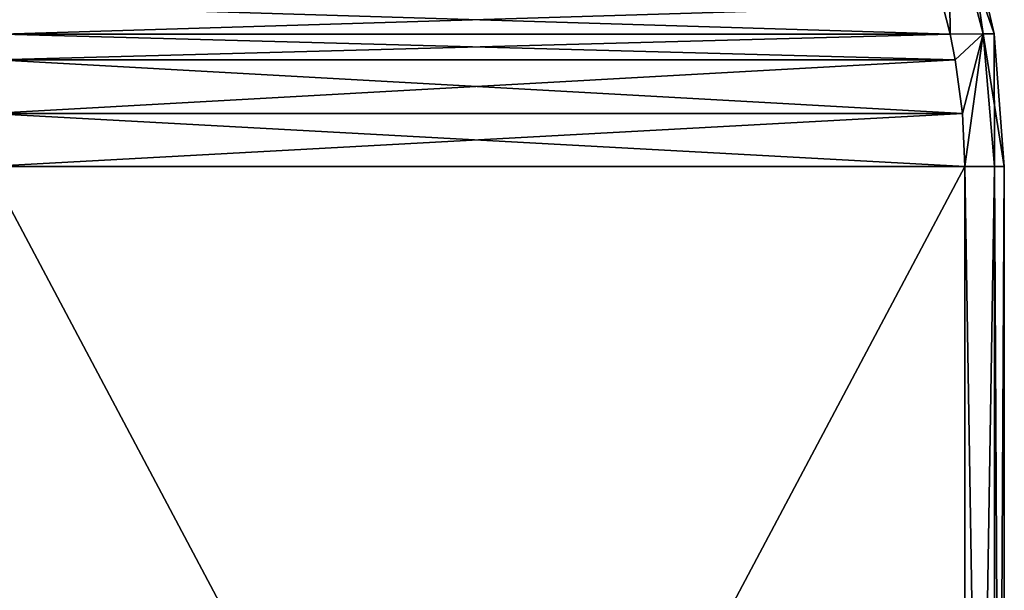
# Model space of a CAD drawing. Header units: metres. Extents: x -71 to 30, y -21 to 69.
# Tile 103 of 111: x 10.39 to 16, y 44.33 to 47.58. Entities that reach past the tile are written whole.
import ezdxf

# ---------------------------------------------------------------- set-up
doc = ezdxf.new("R2010")
doc.units = ezdxf.units.M
doc.layers.add('solid_DUSCHE_AUFPUTZ_EU_ASM_SW0003', color=7, linetype='CONTINUOUS')

msp = doc.modelspace()

# ---------------------------------------------------------------- linework, layer by layer
at = {"layer": 'solid_DUSCHE_AUFPUTZ_EU_ASM_SW0003'}
for points in [[(15.691005, 47.497562, 9.677618), (15.649897, 47.661102, 9.606417), (15.684162, 48.239342, 10.84674)], [(15.691005, 47.497562, -140.322388), (15.649897, 47.661102, -140.393585), (15.684162, 48.239342, -139.153259)], [(15.684162, 48.239342, 14.15326), (15.649898, 47.661098, 15.393581), (15.691005, 47.497562, 15.322382)], [(15.684162, 48.239342, -135.846741), (15.649898, 47.661098, -134.606415), (15.691005, 47.497562, -134.677612)], [(15.879247, 47.498714, 11.079434), (15.684162, 48.239342, 10.84674), (15.771056, 48.239342, 12.5)], [(15.879247, 47.498714, 11.079434), (15.691005, 47.497562, 9.677618), (15.684162, 48.239342, 10.84674)], [(15.684162, 48.239342, 14.15326), (15.942662, 47.498714, 12.5), (15.771056, 48.239342, 12.5)], [(15.684162, 48.239342, 14.15326), (15.879247, 47.498714, 13.920566), (15.942662, 47.498714, 12.5)], [(15.684162, 48.239342, 14.15326), (15.691005, 47.497562, 15.322382), (15.879247, 47.498714, 13.920566)], [(15.879247, 47.498714, -138.920563), (15.684162, 48.239342, -139.153259), (15.771056, 48.239342, -137.5)], [(15.879247, 47.498714, -138.920563), (15.691005, 47.497562, -140.322388), (15.684162, 48.239342, -139.153259)], [(15.684162, 48.239342, -135.846741), (15.942662, 47.498714, -137.5), (15.771056, 48.239342, -137.5)], [(15.684162, 48.239342, -135.846741), (15.879247, 47.498714, -136.079437), (15.942662, 47.498714, -137.5)], [(15.684162, 48.239342, -135.846741), (15.691005, 47.497562, -134.677612), (15.879247, 47.498714, -136.079437)], [(15.942662, 47.498714, 12.5), (15.879247, 47.498714, 11.079434), (15.771056, 48.239342, 12.5)], [(15.942662, 47.498714, -137.5), (15.879247, 47.498714, -138.920563), (15.771056, 48.239342, -137.5)], [(15.649898, 47.661098, 15.393581), (10.330865, 47.661102, 24.606417), (10.289757, 47.497562, 24.677618)], [(15.649898, 47.661098, -134.606415), (10.330865, 47.661102, -125.393585), (10.289757, 47.497562, -125.32238)], [(15.691005, 47.497562, 9.677618), (10.289757, 47.497562, 0.322382), (10.330864, 47.661098, 0.393582)], [(15.691005, 47.497562, 15.322382), (15.649898, 47.661098, 15.393581), (10.289757, 47.497562, 24.677618)], [(15.691005, 47.497562, -140.322388), (10.289757, 47.497562, -149.677612), (10.330864, 47.661098, -149.606415)], [(15.691005, 47.497562, -134.677612), (15.649898, 47.661098, -134.606415), (10.289757, 47.497562, -125.32238)], [(15.691005, 47.497562, 9.677618), (10.330864, 47.661098, 0.393582), (15.649897, 47.661102, 9.606417)], [(15.691005, 47.497562, -140.322388), (10.330864, 47.661098, -149.606415), (15.649897, 47.661102, -140.393585)], [(15.7207, 47.350658, 9.729052), (10.260062, 47.350655, 0.270948), (10.289757, 47.497562, 0.322382)], [(15.691005, 47.497562, 15.322382), (10.289757, 47.497562, 24.677618), (10.260062, 47.350658, 24.729052)], [(15.7207, 47.350655, 15.270948), (15.691005, 47.497562, 15.322382), (10.260062, 47.350658, 24.729052)], [(15.7207, 47.350658, -140.27095), (10.260062, 47.350655, -149.72905), (10.289757, 47.497562, -149.677612)], [(15.691005, 47.497562, -134.677612), (10.289757, 47.497562, -125.32238), (10.260062, 47.350658, -125.27095)], [(15.7207, 47.350655, -134.72905), (15.691005, 47.497562, -134.677612), (10.260062, 47.350658, -125.27095)], [(15.7207, 47.350658, 9.729052), (10.289757, 47.497562, 0.322382), (15.691005, 47.497562, 9.677618)], [(15.7207, 47.350658, -140.27095), (10.289757, 47.497562, -149.677612), (15.691005, 47.497562, -140.322388)], [(15.7207, 47.350658, 9.729052), (15.691005, 47.497562, 9.677618), (15.879247, 47.498714, 11.079434)], [(15.879247, 47.498714, 13.920566), (15.691005, 47.497562, 15.322382), (15.7207, 47.350655, 15.270948)], [(15.7207, 47.350658, -140.27095), (15.691005, 47.497562, -140.322388), (15.879247, 47.498714, -138.920563)], [(15.879247, 47.498714, -136.079437), (15.691005, 47.497562, -134.677612), (15.7207, 47.350655, -134.72905)], [(15.761117, 47.045673, 9.799056), (15.7207, 47.350658, 9.729052), (15.879247, 47.498714, 11.079434)], [(15.879247, 47.498714, 13.920566), (15.7207, 47.350655, 15.270948), (15.761117, 47.045677, 15.200944)], [(15.761117, 47.045673, -140.200943), (15.7207, 47.350658, -140.27095), (15.879247, 47.498714, -138.920563)], [(15.879247, 47.498714, -136.079437), (15.7207, 47.350655, -134.72905), (15.761117, 47.045677, -134.799057)], [(15.774263, 46.743671, 9.821825), (15.761117, 47.045673, 9.799056), (15.879247, 47.498714, 11.079434)], [(15.879247, 47.498714, 13.920566), (15.761117, 47.045677, 15.200944), (15.774263, 46.743671, 15.178175)], [(15.774263, 46.743671, -140.178177), (15.761117, 47.045673, -140.200943), (15.879247, 47.498714, -138.920563)], [(15.879247, 47.498714, -136.079437), (15.761117, 47.045677, -134.799057), (15.774263, 46.743671, -134.821823)], [(15.943466, 46.743671, 11.156164), (15.774263, 46.743671, 9.821825), (15.879247, 47.498714, 11.079434)], [(15.879247, 47.498714, 13.920566), (15.774263, 46.743671, 15.178175), (15.943466, 46.743671, 13.843836)], [(15.943466, 46.743671, -138.843842), (15.774263, 46.743671, -140.178177), (15.879247, 47.498714, -138.920563)], [(15.879247, 47.498714, -136.079437), (15.774263, 46.743671, -134.821823), (15.943466, 46.743671, -136.156158)], [(15.943466, 46.743671, 11.156164), (15.879247, 47.498714, 11.079434), (15.942662, 47.498714, 12.5)], [(15.879247, 47.498714, 13.920566), (16, 46.743671, 12.5), (15.942662, 47.498714, 12.5)], [(15.879247, 47.498714, 13.920566), (15.943466, 46.743671, 13.843836), (16, 46.743671, 12.5)], [(15.943466, 46.743671, -138.843842), (15.879247, 47.498714, -138.920563), (15.942662, 47.498714, -137.5)], [(15.879247, 47.498714, -136.079437), (16, 46.743671, -137.5), (15.942662, 47.498714, -137.5)], [(15.879247, 47.498714, -136.079437), (15.943466, 46.743671, -136.156158), (16, 46.743671, -137.5)], [(16, 46.743671, 12.5), (15.943466, 46.743671, 11.156164), (15.942662, 47.498714, 12.5)], [(16, 46.743671, -137.5), (15.943466, 46.743671, -138.843842), (15.942662, 47.498714, -137.5)], [(15.7207, 47.350655, 15.270948), (10.260062, 47.350658, 24.729052), (10.219645, 47.045673, 24.799055)], [(15.7207, 47.350655, -134.72905), (10.260062, 47.350658, -125.27095), (10.219645, 47.045673, -125.200943)], [(15.761117, 47.045673, 9.799056), (10.219645, 47.045677, 0.200944), (10.260062, 47.350655, 0.270948)], [(15.761117, 47.045677, 15.200944), (15.7207, 47.350655, 15.270948), (10.219645, 47.045673, 24.799055)], [(15.761117, 47.045673, -140.200943), (10.219645, 47.045677, -149.799057), (10.260062, 47.350655, -149.72905)], [(15.761117, 47.045677, -134.799057), (15.7207, 47.350655, -134.72905), (10.219645, 47.045673, -125.200943)], [(15.761117, 47.045673, 9.799056), (10.260062, 47.350655, 0.270948), (15.7207, 47.350658, 9.729052)], [(15.761117, 47.045673, -140.200943), (10.260062, 47.350655, -149.72905), (15.7207, 47.350658, -140.27095)], [(15.774263, 46.743671, 9.821825), (10.206499, 46.743671, 0.178175), (10.219645, 47.045677, 0.200944)], [(15.761117, 47.045677, 15.200944), (10.206499, 46.743671, 24.821825), (15.774263, 46.743671, 15.178175)], [(15.761117, 47.045677, 15.200944), (10.219645, 47.045673, 24.799055), (10.206499, 46.743671, 24.821825)], [(15.774263, 46.743671, -140.178177), (10.206499, 46.743671, -149.821823), (10.219645, 47.045677, -149.799057)], [(15.761117, 47.045677, -134.799057), (10.206499, 46.743671, -125.178177), (15.774263, 46.743671, -134.821823)], [(15.761117, 47.045677, -134.799057), (10.219645, 47.045673, -125.200943), (10.206499, 46.743671, -125.178177)], [(15.774263, 46.743671, 9.821825), (10.219645, 47.045677, 0.200944), (15.761117, 47.045673, 9.799056)], [(15.774263, 46.743671, -140.178177), (10.219645, 47.045677, -149.799057), (15.761117, 47.045673, -140.200943)], [(15.774263, 36.256329, 9.821825), (10.206499, 46.743671, 0.178175), (15.774263, 46.743671, 9.821825)], [(15.774263, 36.256329, 9.821825), (10.206499, 36.256329, 0.178175), (10.206499, 46.743671, 0.178175)], [(10.206499, 36.256329, 24.821825), (15.774263, 36.256329, 15.178175), (15.774263, 46.743671, 15.178175)], [(10.206499, 36.256329, 24.821825), (15.774263, 46.743671, 15.178175), (10.206499, 46.743671, 24.821825)], [(15.774263, 36.256329, -140.178177), (10.206499, 46.743671, -149.821823), (15.774263, 46.743671, -140.178177)], [(15.774263, 36.256329, -140.178177), (10.206499, 36.256329, -149.821823), (10.206499, 46.743671, -149.821823)], [(10.206499, 36.256329, -125.178177), (15.774263, 36.256329, -134.821823), (15.774263, 46.743671, -134.821823)], [(10.206499, 36.256329, -125.178177), (15.774263, 46.743671, -134.821823), (10.206499, 46.743671, -125.178177)], [(15.774263, 36.256329, 9.821825), (15.774263, 46.743671, 9.821825), (15.943466, 46.743671, 11.156164)], [(15.943466, 36.256329, 11.156164), (15.774263, 36.256329, 9.821825), (15.943466, 46.743671, 11.156164)], [(15.774263, 46.743671, 15.178175), (15.774263, 36.256329, 15.178175), (15.943466, 36.256329, 13.843836)], [(15.943466, 46.743671, 13.843836), (15.774263, 46.743671, 15.178175), (15.943466, 36.256329, 13.843836)], [(15.774263, 36.256329, -140.178177), (15.774263, 46.743671, -140.178177), (15.943466, 46.743671, -138.843842)], [(15.943466, 36.256329, -138.843842), (15.774263, 36.256329, -140.178177), (15.943466, 46.743671, -138.843842)], [(15.774263, 46.743671, -134.821823), (15.774263, 36.256329, -134.821823), (15.943466, 36.256329, -136.156158)], [(15.943466, 46.743671, -136.156158), (15.774263, 46.743671, -134.821823), (15.943466, 36.256329, -136.156158)], [(15.943466, 36.256329, 11.156164), (15.943466, 46.743671, 11.156164), (16, 46.743671, 12.5)], [(16, 36.256329, 12.5), (15.943466, 36.256329, 11.156164), (16, 46.743671, 12.5)], [(15.943466, 46.743671, 13.843836), (16, 36.256329, 12.5), (16, 46.743671, 12.5)], [(15.943466, 46.743671, 13.843836), (15.943466, 36.256329, 13.843836), (16, 36.256329, 12.5)], [(15.943466, 36.256329, -138.843842), (15.943466, 46.743671, -138.843842), (16, 46.743671, -137.5)], [(16, 36.256329, -137.5), (15.943466, 36.256329, -138.843842), (16, 46.743671, -137.5)], [(15.943466, 46.743671, -136.156158), (16, 36.256329, -137.5), (16, 46.743671, -137.5)], [(15.943466, 46.743671, -136.156158), (15.943466, 36.256329, -136.156158), (16, 36.256329, -137.5)]]:
    msp.add_3dface(points, dxfattribs=at)

doc.saveas('drawing.dxf')
